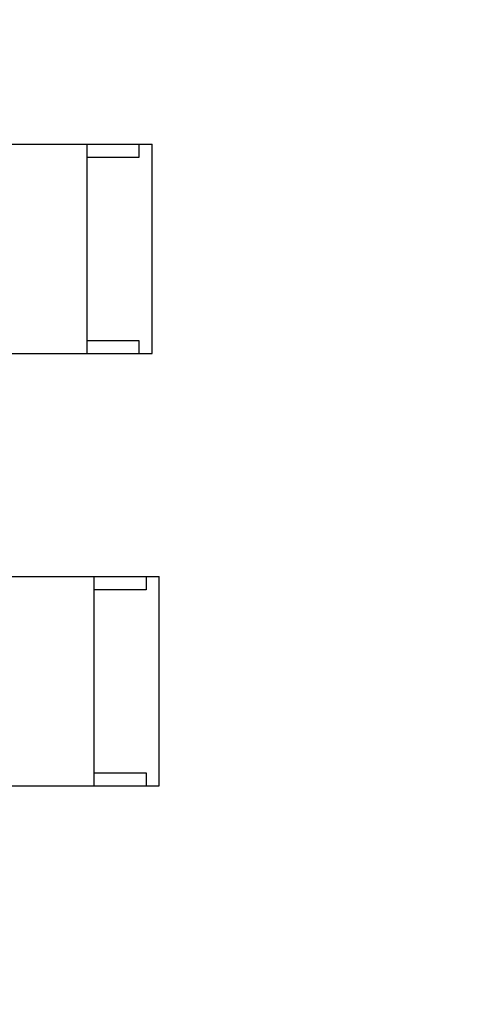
# Model space of a CAD drawing. Header units: millimetres. Extents: x -16 to 538, y -56 to 87.
# Tile 143 of 162: x 469.27 to 471.03, y 23.92 to 27.69. Entities that reach past the tile are written whole.
import ezdxf

# ---------------------------------------------------------------- set-up
doc = ezdxf.new("R2010")
doc.units = ezdxf.units.MM
doc.header["$LTSCALE"] = 1.21
doc.header["$MEASUREMENT"] = 0
doc.header["$PDMODE"] = 3
doc.header["$PDSIZE"] = 0.3125
doc.layers.get('0').update_dxf_attribs({"linetype": 'CONTINUOUS'})
doc.layers.get('DEFPOINTS').update_dxf_attribs({"linetype": 'CONTINUOUS'})
doc.layers.add('Dim', color=3, linetype='CONTINUOUS', lineweight=25)
doc.styles.get("Standard").update_dxf_attribs({"font": 'txt', "width": 0.8})
doc.dimstyles.get("Standard").update_dxf_attribs({"dimtxt": 0.15625, "dimasz": 0.1875, "dimexe": 0.125, "dimexo": 0.0625, "dimgap": 0.09, "dimtad": 0, "dimtih": 1, "dimtoh": 1, "dimzin": 4, "dimdsep": 46, "dimtxsty": 'STANDARD', "dimblk": '_FILLED', "dimblk1": '_FILLED', "dimblk2": '_FILLED', "dimcen": 0.09, "dimazin": 1, "dimtp": 0.01, "dimtm": 0.01, "dimtfac": 1, "dimtofl": 0, "dimtmove": 0, "dimatfit": 3, "dimldrblk": '_FILLED', "dimfxl": 1, "dimtolj": 1, "dimtzin": 4, "dimarcsym": 0})

# ---------------------------------------------------------------- blocks, each defined once
blk = doc.blocks.new('_FILLED')
at = {"color": 0, "linetype": 'ByBlock'}
blk.add_solid([(0, 0), (-1, 0.1667), (-1, -0.1667)], dxfattribs=at)
blk = doc.blocks.new('*D19')
at = {"color": 0, "linetype": 'ByBlock', "lineweight": -2}
for p, q in [((450.6432, 37.0225), (532.5397, 37.0225)), ((532.4147, 37.0225), (532.4147, 16.4209)), ((532.4147, -12.0275), (532.4147, 8.5742)), ((450.6432, -12.0275), (532.5397, -12.0275))]:
    blk.add_line(p, q, dxfattribs=at)
at = {"layer": 'DEFPOINTS', "color": 0, "linetype": 'ByBlock'}
for p in [(450.5807, 37.0225), (450.5807, -12.0275)]:
    blk.add_point(p, dxfattribs=at)
at = {"color": 0, "linetype": 'ByBlock', "lineweight": -2, "xscale": 2.54, "yscale": 2.54, "zscale": 2.54}
for p, rotation in [((532.4147, 37.0225), 90), ((532.4147, -12.0275), 270)]:
    blk.add_blockref('_FILLED', p, dxfattribs=dict(at, rotation=rotation))
at = {"color": 0, "linetype": 'ByBlock', "lineweight": -2, "insert": (532.4147, 12.4975), "char_height": 2.5, "attachment_point": 5, "rotation": 90}
blk.add_mtext('\\A1;49.05', dxfattribs=at)

msp = doc.modelspace()

# ---------------------------------------------------------------- linework, layer by layer
at = {"color": 7, "linetype": 'Continuous'}
for p, q in [((468.1737, 27.2091), (469.7737, 27.2091)), ((469.5237, 27.2091), (469.5237, 26.4091)), ((469.7237, 27.2091), (469.7237, 27.1591)), ((469.7737, 26.4091), (469.7737, 27.2091)), ((469.7237, 27.1591), (469.5237, 27.1591)), ((469.5237, 26.4591), (469.7237, 26.4591)), ((469.7237, 26.4591), (469.7237, 26.4091)), ((468.1737, 26.4091), (469.7737, 26.4091)), ((468.2006, 25.5572), (469.8006, 25.5572)), ((469.5506, 25.5572), (469.5506, 24.7572)), ((469.7506, 25.5572), (469.7506, 25.5072)), ((469.8006, 24.7572), (469.8006, 25.5572)), ((469.7506, 25.5072), (469.5506, 25.5072)), ((469.5506, 24.8072), (469.7506, 24.8072)), ((469.7506, 24.8072), (469.7506, 24.7572)), ((468.2006, 24.7572), (469.8006, 24.7572))]:
    msp.add_line(p, q, dxfattribs=at)

# ---------------------------------------------------------------- dimensions: what is measured, and where the dimension line sits
at = {"layer": 'Dim'}
dim = msp.add_linear_dim(base=(532.4147, -12.0275), p1=(450.5807, 37.0225), p2=(450.5807, -12.0275), angle=90, dimstyle='STANDARD', override={"dimtxt": 2.5, "dimasz": 2.54, "dimtih": 0, "dimtoh": 0, "dimzin": 0, "dimcen": 0.198, "dimadec": 0, "dimazin": 0, "dimtp": 0, "dimtm": 0, "dimtdec": 4, "dimtzin": 0}, dxfattribs=at)
dim.commit()
dim.dimension.update_dxf_attribs({"geometry": '*D19', "text_midpoint": (532.4147, 12.4975)})

doc.saveas('drawing.dxf')
